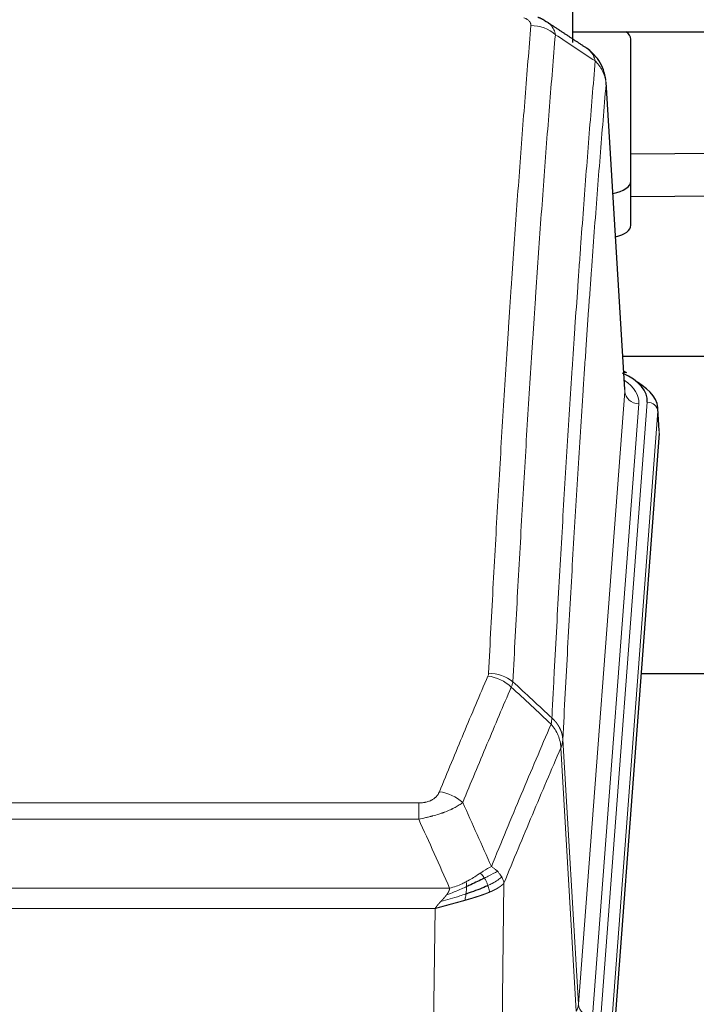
# Model space of a CAD drawing. Header units: inches. Extents: x 0 to 29700, y -16 to 21000.
# Tile 169 of 212: x 23154 to 23345, y 16786 to 17063. Entities that reach past the tile are written whole.
import ezdxf

# ---------------------------------------------------------------- set-up
doc = ezdxf.new("R2010")
doc.units = ezdxf.units.IN
doc.layers.add('254', color=7, linetype='Continuous', true_color=0xffffff)

msp = doc.modelspace()

# ---------------------------------------------------------------- linework, layer by layer
at = {"layer": '254', "color": 2, "linetype": 'Continuous', "lineweight": 25}
for p, q in [((23309.575, 17241.219), (23309.575, 17056.688)), ((23309.575, 17059.719), (23405.575, 17059.719)), ((23326.075, 17017.619), (23326.075, 17057.693)), ((23324.344, 16958.871), (23319.093, 17045.508)), ((23559.663, 17026.914), (23326.078, 17025.265)), ((23326.075, 17005.201), (23326.075, 17017.619)), ((23326.076, 17013.265), (23559.748, 17014.914)), ((23323.798, 16968.266), (23489.985, 16968.266)), ((23324.975, 16963.578), (23324.032, 16964.014)), ((23334.103, 16947.238), (23333.722, 16953.52)), ((23334.097, 16946.455), (23320.98, 16773.001)), ((23406.915, 16878.691), (23328.973, 16878.691))]:
    msp.add_line(p, q, dxfattribs=at)
at = {"layer": '254', "color": 110, "linetype": 'Continuous', "lineweight": 13}
for p, q in [((23324.339, 16958.296), (23319.091, 17044.885)), ((23311.273, 16785.523), (23324.339, 16958.296)), ((23328.331, 16954.869), (23315.265, 16782.096)), ((23317.612, 16781.944), (23330.723, 16955.304)), ((23333.717, 16952.734), (23320.606, 16779.374)), ((23334.097, 16946.455), (23333.717, 16952.734)), ((23306.896, 16860.199), (23311.273, 16785.523)), ((23310.692, 16783.613), (23306.34, 16857.866)), ((23060.904, 16842.318), (23266.247, 16842.318)), ((23266.247, 16837.755), (23266.247, 16842.318)), ((23266.247, 16837.755), (23060.904, 16837.755)), ((23290.297, 16819.721), (23289.34, 16744.07)), ((23052.173, 16818.275), (23274.978, 16818.275)), ((23270.865, 16812.531), (23056.285, 16812.531)), ((23269.897, 16736.035), (23270.865, 16812.531))]:
    msp.add_line(p, q, dxfattribs=at)
for centre, major_axis, ratio, start_param, end_param in [((23297.901, 17052.491), (-9.964, 0.842), 0.9013977, 4.0286278, 4.7884472), ((23304.312, 16955.243), (24.034, 0.016), 0.461198, 6.2480186, 6.8801307), ((23328.331, 16958.417), (3.989, -0.302), 0.8864705, 3.2608937, 4.7793301), ((23330.723, 16952.643), (2.991, -0.226), 0.8864705, 0.119301, 1.6377375), ((23285.755, 16869.778), (-9.188, 3.948), 0.8056434, 4.2999866, 5.045624), ((23285.942, 16870.57), (-9.987, 0.512), 0.8285973, 3.9974013, 4.7548106), ((23272.094, 16837.316), (9.245, -3.812), 0.7933159, 1.14397, 1.886928), ((23291.247, 16786.035), (-20.038, 0.241), 0.4621297, 2.903225, 3.1123764), ((23315.265, 16785.644), (3.989, -0.302), 0.8864705, 3.2608937, 4.7793301)]:
    msp.add_ellipse(centre, major_axis=major_axis, ratio=ratio, start_param=start_param, end_param=end_param, dxfattribs=at)
at = {"layer": '254', "color": 2, "linetype": 'Continuous', "lineweight": 25}
for centre, major_axis, ratio, start_param, end_param in [((23318.075, 17057.693), (-8, 0), 0.4617486, 3.1415927, 3.722063), ((23318.075, 17017.619), (-8, 0), 0.4617486, 1.9439586, 3.1415927), ((23318.075, 17005.201), (-8, 0), 0.4617486, 2.0459273, 3.1415927), ((23306.703, 16955.678), (24.034, 0.016), 0.461198, 6.2480186, 7.0671317), ((23323.718, 16960.855), (1.258, 2.724), 0.6272114, 6.2831797, 6.7581181), ((23306.703, 16953.017), (27.03, 0.194), 0.4633579, 6.2451225, 6.9481136)]:
    msp.add_ellipse(centre, major_axis=major_axis, ratio=ratio, start_param=start_param, end_param=end_param, dxfattribs=at)
at = {"layer": '254', "color": 110, "linetype": 'Continuous', "lineweight": 13}
for points, knots in [([(23295.929, 17063.713), (23296.095, 17063.64), (23296.253, 17063.565), (23296.439, 17063.466), (23296.476, 17063.446), (23296.548, 17063.406), (23296.584, 17063.385), (23296.688, 17063.323), (23296.755, 17063.282), (23296.947, 17063.155), (23297.182, 17062.981), (23297.372, 17062.797), (23297.498, 17062.656), (23297.538, 17062.608), (23297.592, 17062.535), (23297.61, 17062.511), (23297.643, 17062.462), (23297.659, 17062.437), (23297.735, 17062.315), (23297.783, 17062.216), (23297.855, 17062.016), (23297.88, 17061.916), (23297.907, 17061.715), (23297.909, 17061.613), (23297.901, 17061.511)], [0, 0, 0, 0, 0.125, 0.125, 0.15625, 0.15625, 0.1875, 0.1875, 0.25, 0.25, 0.375, 0.5, 0.5, 0.5625, 0.5625, 0.59375, 0.59375, 0.625, 0.625, 0.75, 0.75, 0.875, 0.875, 1, 1, 1, 1]), ([(23285.942, 16878.859), (23286.38, 16887.438), (23287.27, 16904.357), (23288.191, 16920.799), (23288.893, 16932.952), (23289.129, 16936.973), (23289.605, 16944.956), (23289.845, 16948.917), (23290.57, 16960.712), (23291.061, 16968.454), (23291.685, 16977.979), (23291.81, 16979.876), (23292.061, 16983.654), (23292.44, 16989.299), (23292.822, 16994.873), (23293.593, 17005.927), (23294.635, 17020.416), (23296.243, 17041.401), (23297.343, 17054.891), (23297.901, 17061.511)], [0, 0, 0, 0, 0.125, 0.25, 0.25, 0.3125, 0.3125, 0.375, 0.375, 0.5, 0.5, 0.53125, 0.53125, 0.5625, 0.625, 0.625, 0.75, 0.875, 1, 1, 1, 1]), ([(23302.298, 17062.578), (23302.308, 17062.571), (23302.318, 17062.565), (23302.56, 17062.406), (23302.995, 17062.082), (23303.368, 17061.723), (23303.623, 17061.441), (23303.705, 17061.344), (23303.821, 17061.197), (23303.858, 17061.147), (23303.932, 17061.046), (23303.967, 17060.995), (23304.14, 17060.739), (23304.26, 17060.528), (23304.468, 17060.091), (23304.641, 17059.642), (23304.748, 17059.166), (23304.784, 17058.922)], [0, 0, 0, 0, 0.0068075, 0.0068075, 0.1723396, 0.3378717, 0.3378717, 0.4206377, 0.4206377, 0.4620207, 0.4620207, 0.5034038, 0.5034038, 0.6689358, 0.6689358, 0.8344679, 1, 1, 1, 1]), ([(23304.784, 17058.922), (23304.226, 17052.309), (23303.124, 17038.835), (23301.514, 17017.874), (23300.47, 17003.402), (23299.699, 16992.36), (23299.316, 16986.793), (23298.937, 16981.155), (23298.685, 16977.381), (23298.56, 16975.486), (23297.935, 16965.972), (23297.444, 16958.24), (23296.717, 16946.458), (23296.477, 16942.501), (23296.001, 16934.528), (23295.765, 16930.512), (23295.062, 16918.373), (23294.14, 16901.95), (23293.248, 16885.052), (23292.81, 16876.483)], [0, 0, 0, 0, 0.125, 0.25, 0.375, 0.375, 0.4375, 0.46875, 0.46875, 0.5, 0.5, 0.625, 0.625, 0.6875, 0.6875, 0.75, 0.75, 0.875, 1, 1, 1, 1]), ([(23313.576, 17055.129), (23313.776, 17054.996), (23313.966, 17054.853), (23314.332, 17054.539), (23314.506, 17054.368), (23314.994, 17053.822), (23315.272, 17053.413), (23315.728, 17052.515), (23315.907, 17052.026), (23316.036, 17051.501)], [0, 0, 0, 0, 0.1617419, 0.1617419, 0.3293935, 0.3293935, 0.6646968, 0.6646968, 1, 1, 1, 1]), ([(23303.807, 16866.261), (23303.862, 16867.351), (23303.918, 16868.439), (23304.03, 16870.612), (23304.199, 16873.865), (23304.594, 16881.416), (23304.938, 16887.817), (23305.631, 16900.527), (23306.571, 16917.224), (23308.03, 16941.526), (23309.034, 16957.23), (23309.608, 16965.924), (23309.672, 16966.888), (23309.8, 16968.812), (23309.993, 16971.692), (23310.444, 16978.371), (23310.835, 16984.024), (23311.164, 16988.694), (23311.23, 16989.626), (23311.362, 16991.486), (23311.56, 16994.271), (23312.025, 17000.724), (23312.428, 17006.182), (23313.24, 17017.001), (23314.337, 17031.166), (23315.464, 17044.81), (23316.036, 17051.501)], [0, 0, 0, 0, 0.015625, 0.015625, 0.03125, 0.0625, 0.125, 0.125, 0.25, 0.375, 0.5, 0.5, 0.515625, 0.515625, 0.53125, 0.5625, 0.625, 0.625, 0.640625, 0.640625, 0.65625, 0.6875, 0.75, 0.75, 0.875, 1, 1, 1, 1]), ([(23316.036, 17051.501), (23316.262, 17051.278), (23316.478, 17051.045), (23316.889, 17050.564), (23317.083, 17050.314), (23317.447, 17049.8), (23317.617, 17049.536), (23317.931, 17048.995), (23318.075, 17048.718), (23318.337, 17048.154), (23318.454, 17047.867), (23318.66, 17047.285), (23318.749, 17046.99), (23318.972, 17046.097), (23319.062, 17045.491), (23319.091, 17044.885)], [0, 0, 0, 0, 0.125, 0.125, 0.25, 0.25, 0.375, 0.375, 0.5, 0.5, 0.625, 0.625, 0.75, 0.75, 1, 1, 1, 1]), ([(23319.091, 17044.885), (23318.521, 17038.212), (23317.397, 17024.607), (23316.303, 17010.482), (23315.493, 16999.694), (23315.092, 16994.251), (23314.628, 16987.816), (23314.43, 16985.04), (23314.299, 16983.186), (23314.233, 16982.256), (23313.905, 16977.599), (23313.515, 16971.963), (23313.065, 16965.305), (23312.873, 16962.433), (23312.745, 16960.515), (23312.681, 16959.553), (23312.109, 16950.886), (23311.108, 16935.229), (23309.653, 16911.002), (23308.247, 16886.034), (23307.341, 16868.893), (23306.896, 16860.199)], [0, 0, 0, 0, 0.125, 0.25, 0.25, 0.3125, 0.34375, 0.359375, 0.359375, 0.375, 0.375, 0.4375, 0.46875, 0.484375, 0.484375, 0.5, 0.5, 0.625, 0.75, 0.875, 1, 1, 1, 1]), ([(23272.094, 16845.472), (23273.228, 16848.234), (23274.363, 16850.984), (23276.635, 16856.461), (23277.773, 16859.189), (23281.188, 16867.337), (23283.469, 16872.724), (23285.755, 16878.065)], [0, 0, 0, 0, 0.25, 0.25, 0.5, 0.5, 1, 1, 1, 1]), ([(23285.942, 16878.859), (23285.935, 16878.725), (23285.917, 16878.592), (23285.854, 16878.327), (23285.811, 16878.195), (23285.755, 16878.065)], [0, 0, 0, 0, 0.5, 0.5, 1, 1, 1, 1]), ([(23292.351, 16874.978), (23290.063, 16869.641), (23287.779, 16864.26), (23284.36, 16856.119), (23283.221, 16853.394), (23280.946, 16847.921), (23279.809, 16845.174), (23278.674, 16842.415)], [0, 0, 0, 0, 0.5, 0.5, 0.75, 0.75, 1, 1, 1, 1]), ([(23303.807, 16866.261), (23303.786, 16865.997), (23303.77, 16865.71), (23303.712, 16865.12), (23303.67, 16864.818), (23303.595, 16864.524)], [0, 0, 0, 0, 0.5, 0.5, 1, 1, 1, 1]), ([(23303.807, 16866.261), (23303.819, 16866.25), (23303.845, 16866.227), (23303.883, 16866.192), (23303.921, 16866.157), (23303.959, 16866.122), (23303.997, 16866.086), (23304.036, 16866.05), (23304.074, 16866.013), (23304.113, 16865.976), (23304.152, 16865.938), (23304.19, 16865.9), (23304.229, 16865.861), (23304.268, 16865.822), (23304.307, 16865.782), (23304.346, 16865.742), (23304.385, 16865.702), (23304.425, 16865.661), (23304.464, 16865.619), (23304.503, 16865.577), (23304.542, 16865.534), (23304.581, 16865.491), (23304.621, 16865.448), (23304.66, 16865.404), (23304.699, 16865.359), (23304.738, 16865.314), (23304.777, 16865.268), (23304.816, 16865.222), (23304.855, 16865.176), (23304.895, 16865.128), (23304.933, 16865.081), (23304.972, 16865.033), (23305.011, 16864.984), (23305.05, 16864.935), (23305.088, 16864.885), (23305.127, 16864.834), (23305.165, 16864.784), (23305.204, 16864.732), (23305.242, 16864.68), (23305.28, 16864.628), (23305.317, 16864.575), (23305.355, 16864.521), (23305.393, 16864.467), (23305.43, 16864.412), (23305.467, 16864.357), (23305.504, 16864.301), (23305.541, 16864.245), (23305.577, 16864.188), (23305.613, 16864.13), (23305.649, 16864.072), (23305.685, 16864.014), (23305.72, 16863.955), (23305.756, 16863.895), (23305.79, 16863.835), (23305.825, 16863.774), (23305.859, 16863.712), (23305.893, 16863.65), (23305.927, 16863.588), (23305.96, 16863.525), (23305.995, 16863.457), (23306.032, 16863.384), (23306.071, 16863.306), (23306.108, 16863.228), (23306.145, 16863.15), (23306.181, 16863.071), (23306.216, 16862.992), (23306.25, 16862.913), (23306.283, 16862.834), (23306.316, 16862.754), (23306.348, 16862.674), (23306.379, 16862.594), (23306.409, 16862.513), (23306.438, 16862.433), (23306.466, 16862.352), (23306.494, 16862.271), (23306.52, 16862.19), (23306.546, 16862.109), (23306.571, 16862.027), (23306.595, 16861.945), (23306.618, 16861.863), (23306.64, 16861.781), (23306.662, 16861.699), (23306.682, 16861.617), (23306.702, 16861.534), (23306.721, 16861.451), (23306.739, 16861.369), (23306.756, 16861.286), (23306.772, 16861.203), (23306.787, 16861.119), (23306.801, 16861.036), (23306.815, 16860.953), (23306.828, 16860.869), (23306.839, 16860.786), (23306.85, 16860.702), (23306.86, 16860.618), (23306.869, 16860.535), (23306.877, 16860.451), (23306.884, 16860.367), (23306.891, 16860.283), (23306.894, 16860.227), (23306.896, 16860.199)], [0, 0, 0, 0, 0.0069372, 0.0139334, 0.0209887, 0.028103, 0.0352764, 0.0425088, 0.0498003, 0.0571509, 0.0645605, 0.0720292, 0.0795569, 0.0871437, 0.0947896, 0.1024945, 0.1102584, 0.1180815, 0.1259636, 0.1339048, 0.141905, 0.1499643, 0.1580827, 0.1662601, 0.1744966, 0.1827922, 0.1911468, 0.1995605, 0.2080333, 0.2165651, 0.225156, 0.233806, 0.2425151, 0.2512832, 0.2601104, 0.2689967, 0.277942, 0.2869465, 0.29601, 0.3051325, 0.3143142, 0.3235549, 0.3328547, 0.3422136, 0.3516315, 0.3611085, 0.3706446, 0.3802398, 0.3898941, 0.3996074, 0.4093798, 0.4192113, 0.4291019, 0.4390515, 0.4490602, 0.459128, 0.4692549, 0.4794409, 0.4896859, 0.4999901, 0.5124905, 0.524991, 0.5374914, 0.5499918, 0.5624922, 0.5749926, 0.587493, 0.5999934, 0.6124937, 0.6249941, 0.6374944, 0.6499948, 0.6624951, 0.6749954, 0.6874957, 0.699996, 0.7124963, 0.7249966, 0.7374968, 0.7499971, 0.7624973, 0.7749976, 0.7874978, 0.799998, 0.8124982, 0.8249984, 0.8374986, 0.8499988, 0.8624989, 0.8749991, 0.8874992, 0.8999993, 0.9124995, 0.9249996, 0.9374997, 0.9499998, 0.9624998, 0.9749999, 0.9875, 1, 1, 1, 1]), ([(23286.741, 16824.367), (23288.139, 16827.782), (23289.538, 16831.18), (23292.34, 16837.941), (23293.743, 16841.305), (23297.957, 16851.344), (23300.772, 16857.969), (23303.595, 16864.524)], [0, 0, 0, 0, 0.25, 0.25, 0.5, 0.5, 1, 1, 1, 1]), ([(23303.595, 16864.524), (23304.003, 16864.041), (23304.376, 16863.53), (23305.035, 16862.466), (23305.32, 16861.914), (23305.791, 16860.782), (23305.977, 16860.203), (23306.241, 16859.037), (23306.318, 16858.449), (23306.34, 16857.866)], [0, 0, 0, 0, 0.25, 0.25, 0.5, 0.5, 0.75, 0.75, 1, 1, 1, 1]), ([(23306.896, 16860.199), (23306.896, 16860.192), (23306.894, 16860.166), (23306.891, 16860.11), (23306.884, 16860.018), (23306.872, 16859.891), (23306.854, 16859.729), (23306.825, 16859.532), (23306.783, 16859.299), (23306.739, 16859.1), (23306.701, 16858.946), (23306.675, 16858.85), (23306.649, 16858.757), (23306.622, 16858.665), (23306.595, 16858.575), (23306.567, 16858.488), (23306.539, 16858.403), (23306.511, 16858.32), (23306.482, 16858.239), (23306.454, 16858.16), (23306.425, 16858.084), (23306.397, 16858.009), (23306.368, 16857.937), (23306.349, 16857.889), (23306.34, 16857.866)], [0, 0, 0, 0, 0.0092499, 0.0337179, 0.073404, 0.128308, 0.1984299, 0.2837694, 0.3843264, 0.5001005, 0.5424888, 0.5838484, 0.6241794, 0.6634821, 0.7017567, 0.7390032, 0.7752221, 0.8104134, 0.8445775, 0.8777146, 0.909825, 0.9409091, 0.9709673, 1, 1, 1, 1]), ([(23306.34, 16857.866), (23303.654, 16851.633), (23300.974, 16845.338), (23296.964, 16835.801), (23295.628, 16832.607), (23292.96, 16826.187), (23291.628, 16822.962), (23290.297, 16819.721)], [0, 0, 0, 0, 0.5, 0.5, 0.75, 0.75, 1, 1, 1, 1]), ([(23272.094, 16845.472), (23272.073, 16845.421), (23272.051, 16845.37), (23272.004, 16845.268), (23271.98, 16845.217), (23271.905, 16845.066), (23271.85, 16844.966), (23271.733, 16844.769), (23271.669, 16844.671), (23271.532, 16844.478), (23271.459, 16844.383), (23271.302, 16844.195), (23271.218, 16844.103), (23271.083, 16843.966), (23271.036, 16843.921), (23270.94, 16843.831), (23270.89, 16843.787), (23270.736, 16843.656), (23270.628, 16843.571), (23270.4, 16843.408), (23270.28, 16843.33), (23270.091, 16843.217), (23269.994, 16843.161), (23269.893, 16843.108), (23269.824, 16843.073), (23269.79, 16843.055), (23269.615, 16842.97), (23269.471, 16842.906), (23269.024, 16842.729), (23268.707, 16842.63), (23268.287, 16842.53), (23268.202, 16842.512), (23268.029, 16842.477), (23267.942, 16842.461), (23267.68, 16842.417), (23267.504, 16842.393), (23267.15, 16842.355), (23266.971, 16842.341), (23266.611, 16842.323), (23266.429, 16842.318), (23266.247, 16842.318)], [0, 0, 0, 0, 0.03125, 0.03125, 0.0625, 0.0625, 0.125, 0.125, 0.1875, 0.1875, 0.25, 0.25, 0.3125, 0.3125, 0.34375, 0.34375, 0.375, 0.375, 0.4375, 0.4375, 0.5, 0.5, 0.53125, 0.546875, 0.546875, 0.5625, 0.5625, 0.625, 0.625, 0.75, 0.75, 0.78125, 0.78125, 0.8125, 0.8125, 0.875, 0.875, 0.9375, 0.9375, 1, 1, 1, 1]), ([(23278.674, 16842.415), (23278.376, 16842.182), (23278.05, 16841.951), (23277.337, 16841.493), (23276.95, 16841.267), (23276.322, 16840.93), (23276.05, 16840.791), (23275.765, 16840.652), (23275.65, 16840.597), (23275.592, 16840.57), (23275.416, 16840.487), (23275.297, 16840.432), (23274.695, 16840.161), (23274.186, 16839.95), (23273.514, 16839.695), (23273.377, 16839.644), (23273.17, 16839.569), (23273.101, 16839.544), (23272.961, 16839.494), (23272.891, 16839.469), (23272.539, 16839.346), (23272.252, 16839.25), (23271.376, 16838.969), (23270.771, 16838.791), (23270.067, 16838.602), (23269.989, 16838.582), (23269.831, 16838.54), (23269.752, 16838.52), (23269.514, 16838.458), (23269.355, 16838.419), (23268.875, 16838.301), (23268.552, 16838.226), (23267.577, 16838.009), (23266.917, 16837.876), (23266.247, 16837.755)], [0, 0, 0, 0, 0.125, 0.125, 0.25, 0.25, 0.3125, 0.328125, 0.328125, 0.34375, 0.34375, 0.375, 0.375, 0.5, 0.5, 0.53125, 0.53125, 0.546875, 0.546875, 0.5625, 0.5625, 0.625, 0.625, 0.75, 0.75, 0.765625, 0.765625, 0.78125, 0.78125, 0.8125, 0.8125, 0.875, 0.875, 1, 1, 1, 1]), ([(23286.741, 16824.367), (23286.048, 16824.039), (23285.281, 16823.574), (23284.155, 16822.854), (23283.864, 16822.665), (23283.565, 16822.471)], [0, 0, 0, 0, 0.75, 0.75, 1, 1, 1, 1]), ([(23288.448, 16823.022), (23288.325, 16823.146), (23288.197, 16823.267), (23287.865, 16823.563), (23287.654, 16823.734), (23287.212, 16824.062), (23286.981, 16824.218), (23286.741, 16824.367)], [0, 0, 0, 0, 0.25, 0.25, 0.625, 0.625, 1, 1, 1, 1]), ([(23283.565, 16822.471), (23283.416, 16822.375), (23283.264, 16822.276), (23282.65, 16821.879), (23282.171, 16821.572), (23281.177, 16820.958), (23280.662, 16820.651), (23279.955, 16820.257), (23279.776, 16820.159), (23279.596, 16820.064)], [0, 0, 0, 0, 0.125, 0.125, 0.5, 0.5, 0.875, 0.875, 1, 1, 1, 1]), ([(23284.79, 16821.091), (23284.691, 16821.246), (23284.59, 16821.394), (23284.333, 16821.738), (23284.175, 16821.922), (23283.865, 16822.238), (23283.711, 16822.369), (23283.565, 16822.471)], [0, 0, 0, 0, 0.25, 0.25, 0.625, 0.625, 1, 1, 1, 1]), ([(23288.448, 16823.022), (23287.749, 16822.639), (23286.878, 16822.167), (23285.518, 16821.462), (23285.161, 16821.279), (23284.79, 16821.091)], [0, 0, 0, 0, 0.75, 0.75, 1, 1, 1, 1]), ([(23289.658, 16821.434), (23289.046, 16820.85), (23288.15, 16820.242), (23286.62, 16819.426), (23286.21, 16819.222), (23285.775, 16819.018)], [0, 0, 0, 0, 0.75, 0.75, 1, 1, 1, 1]), ([(23289.658, 16821.434), (23289.619, 16821.504), (23289.579, 16821.573), (23289.411, 16821.849), (23289.272, 16822.052), (23288.969, 16822.45), (23288.804, 16822.645), (23288.569, 16822.898), (23288.509, 16822.96), (23288.448, 16823.022)], [0, 0, 0, 0, 0.125, 0.125, 0.5, 0.5, 0.875, 0.875, 1, 1, 1, 1]), ([(23290.297, 16819.721), (23290.213, 16820.154), (23290.071, 16820.588), (23289.808, 16821.154), (23289.736, 16821.295), (23289.658, 16821.434)], [0, 0, 0, 0, 0.75, 0.75, 1, 1, 1, 1]), ([(23279.746, 16818.694), (23279.289, 16818.49), (23278.825, 16818.287), (23276.954, 16817.482), (23275.518, 16816.899), (23274.107, 16816.376)], [0, 0, 0, 0, 0.25, 0.25, 1, 1, 1, 1]), ([(23279.596, 16820.064), (23279.236, 16819.872), (23278.868, 16819.686), (23277.375, 16818.983), (23276.198, 16818.541), (23274.978, 16818.275)], [0, 0, 0, 0, 0.25, 0.25, 1, 1, 1, 1]), ([(23279.578, 16816.634), (23279.59, 16816.721), (23279.601, 16816.809), (23279.646, 16817.162), (23279.675, 16817.43), (23279.719, 16817.956), (23279.734, 16818.213), (23279.744, 16818.537), (23279.745, 16818.617), (23279.746, 16818.694)], [0, 0, 0, 0, 0.125, 0.125, 0.5, 0.5, 0.875, 0.875, 1, 1, 1, 1]), ([(23279.746, 16818.694), (23279.748, 16818.849), (23279.746, 16818.997), (23279.733, 16819.341), (23279.717, 16819.524), (23279.669, 16819.837), (23279.636, 16819.966), (23279.596, 16820.064)], [0, 0, 0, 0, 0.25, 0.25, 0.625, 0.625, 1, 1, 1, 1]), ([(23285.775, 16819.018), (23285.745, 16819.107), (23285.712, 16819.196), (23285.578, 16819.553), (23285.465, 16819.823), (23285.215, 16820.352), (23285.079, 16820.61), (23284.888, 16820.934), (23284.839, 16821.014), (23284.79, 16821.091)], [0, 0, 0, 0, 0.125, 0.125, 0.5, 0.5, 0.875, 0.875, 1, 1, 1, 1]), ([(23286.266, 16817.173), (23286.194, 16817.533), (23286.095, 16817.992), (23285.893, 16818.667), (23285.837, 16818.842), (23285.775, 16819.018)], [0, 0, 0, 0, 0.75, 0.75, 1, 1, 1, 1]), ([(23290.297, 16819.721), (23290.291, 16819.714), (23290.28, 16819.699), (23290.261, 16819.678), (23290.243, 16819.656), (23290.225, 16819.635), (23290.206, 16819.614), (23290.187, 16819.593), (23290.168, 16819.572), (23290.149, 16819.551), (23290.13, 16819.53), (23290.111, 16819.509), (23290.091, 16819.488), (23290.071, 16819.468), (23290.051, 16819.447), (23290.031, 16819.427), (23290.011, 16819.406), (23289.991, 16819.386), (23289.97, 16819.366), (23289.949, 16819.346), (23289.929, 16819.326), (23289.908, 16819.306), (23289.887, 16819.286), (23289.865, 16819.266), (23289.844, 16819.246), (23289.823, 16819.227), (23289.801, 16819.207), (23289.779, 16819.188), (23289.757, 16819.169), (23289.735, 16819.149), (23289.713, 16819.13), (23289.691, 16819.111), (23289.669, 16819.092), (23289.646, 16819.073), (23289.624, 16819.054), (23289.601, 16819.036), (23289.578, 16819.017), (23289.556, 16818.998), (23289.533, 16818.98), (23289.51, 16818.962), (23289.486, 16818.943), (23289.463, 16818.925), (23289.44, 16818.907), (23289.417, 16818.889), (23289.393, 16818.871), (23289.37, 16818.853), (23289.346, 16818.835), (23289.322, 16818.817), (23289.298, 16818.8), (23289.275, 16818.782), (23289.251, 16818.765), (23289.227, 16818.747), (23289.203, 16818.73), (23289.178, 16818.713), (23289.154, 16818.696), (23289.13, 16818.679), (23289.106, 16818.662), (23289.081, 16818.645), (23289.057, 16818.628), (23289.032, 16818.611), (23289.008, 16818.595), (23288.983, 16818.578), (23288.959, 16818.562), (23288.934, 16818.545), (23288.909, 16818.529), (23288.885, 16818.513), (23288.86, 16818.497), (23288.835, 16818.481), (23288.81, 16818.465), (23288.786, 16818.449), (23288.761, 16818.433), (23288.736, 16818.417), (23288.711, 16818.402), (23288.686, 16818.386), (23288.661, 16818.371), (23288.636, 16818.355), (23288.611, 16818.34), (23288.586, 16818.325), (23288.561, 16818.309), (23288.536, 16818.294), (23288.511, 16818.279), (23288.486, 16818.264), (23288.461, 16818.25), (23288.435, 16818.235), (23288.41, 16818.22), (23288.385, 16818.206), (23288.36, 16818.191), (23288.335, 16818.177), (23288.31, 16818.162), (23288.285, 16818.148), (23288.26, 16818.134), (23288.235, 16818.12), (23288.21, 16818.106), (23288.185, 16818.092), (23288.16, 16818.078), (23288.135, 16818.064), (23288.11, 16818.05), (23288.085, 16818.037), (23288.06, 16818.023), (23288.035, 16818.009), (23288.01, 16817.996), (23287.985, 16817.983), (23287.961, 16817.969), (23287.936, 16817.956), (23287.911, 16817.943), (23287.886, 16817.93), (23287.862, 16817.917), (23287.837, 16817.904), (23287.812, 16817.891), (23287.788, 16817.879), (23287.763, 16817.866), (23287.739, 16817.853), (23287.714, 16817.841), (23287.69, 16817.828), (23287.666, 16817.816), (23287.641, 16817.804), (23287.617, 16817.792), (23287.593, 16817.779), (23287.569, 16817.767), (23287.545, 16817.755), (23287.521, 16817.743), (23287.497, 16817.732), (23287.473, 16817.72), (23287.449, 16817.708), (23287.425, 16817.696), (23287.401, 16817.685), (23287.378, 16817.673), (23287.354, 16817.662), (23287.331, 16817.651), (23287.307, 16817.639), (23287.284, 16817.628), (23287.26, 16817.617), (23287.237, 16817.606), (23287.214, 16817.595), (23287.191, 16817.584), (23287.168, 16817.573), (23287.145, 16817.563), (23287.122, 16817.552), (23287.099, 16817.541), (23287.076, 16817.531), (23287.054, 16817.52), (23287.031, 16817.51), (23287.009, 16817.499), (23286.986, 16817.489), (23286.964, 16817.479), (23286.942, 16817.469), (23286.92, 16817.459), (23286.898, 16817.449), (23286.876, 16817.439), (23286.854, 16817.429), (23286.832, 16817.419), (23286.811, 16817.41), (23286.789, 16817.4), (23286.768, 16817.39), (23286.746, 16817.381), (23286.725, 16817.371), (23286.704, 16817.362), (23286.683, 16817.353), (23286.662, 16817.343), (23286.641, 16817.334), (23286.62, 16817.325), (23286.6, 16817.316), (23286.579, 16817.307), (23286.559, 16817.298), (23286.538, 16817.289), (23286.518, 16817.281), (23286.498, 16817.272), (23286.478, 16817.263), (23286.458, 16817.255), (23286.438, 16817.246), (23286.419, 16817.238), (23286.399, 16817.229), (23286.38, 16817.221), (23286.36, 16817.213), (23286.341, 16817.205), (23286.322, 16817.197), (23286.303, 16817.188), (23286.284, 16817.18), (23286.272, 16817.175), (23286.266, 16817.173)], [0, 0, 0, 0, 0.0080212, 0.0160154, 0.0239827, 0.0319231, 0.0398365, 0.0477229, 0.0555824, 0.0634149, 0.0712205, 0.0789992, 0.0867509, 0.0944756, 0.1021734, 0.1098443, 0.1174881, 0.1251051, 0.1326951, 0.1402581, 0.1477942, 0.1553034, 0.1627856, 0.1702408, 0.1776691, 0.1850704, 0.1924448, 0.1997923, 0.2071128, 0.2144063, 0.2216729, 0.2289126, 0.2361253, 0.243311, 0.2504698, 0.2576016, 0.2647065, 0.2717845, 0.2788355, 0.2858595, 0.2928566, 0.2998268, 0.30677, 0.3136862, 0.3205755, 0.3274379, 0.3342733, 0.3410817, 0.3478632, 0.3546178, 0.3613454, 0.3680461, 0.3747198, 0.3813665, 0.3879863, 0.3945792, 0.4011451, 0.4076841, 0.4141961, 0.4206811, 0.4271393, 0.4335704, 0.4399746, 0.4463519, 0.4527022, 0.4590256, 0.465322, 0.4715915, 0.477834, 0.4840496, 0.4902382, 0.4963999, 0.5025346, 0.5086424, 0.5147232, 0.5207771, 0.526804, 0.532804, 0.5387771, 0.5447232, 0.5506423, 0.5565345, 0.5623997, 0.568238, 0.5740494, 0.5798338, 0.5855912, 0.5913217, 0.5970253, 0.6027019, 0.6083515, 0.6139742, 0.61957, 0.6251388, 0.6306807, 0.6361956, 0.6416836, 0.6471446, 0.6525787, 0.6579858, 0.663366, 0.6687192, 0.6740455, 0.6793448, 0.6846172, 0.6898627, 0.6950812, 0.7002727, 0.7054373, 0.710575, 0.7156857, 0.7207694, 0.7258262, 0.7308561, 0.735859, 0.740835, 0.745784, 0.7507061, 0.7556012, 0.7604694, 0.7653107, 0.7701249, 0.7749123, 0.7796727, 0.7844061, 0.7891127, 0.7937922, 0.7984448, 0.8030705, 0.8076692, 0.812241, 0.8167858, 0.8213037, 0.8257947, 0.8302587, 0.8346957, 0.8391058, 0.843489, 0.8478452, 0.8521745, 0.8564768, 0.8607522, 0.8650006, 0.8692221, 0.8734166, 0.8775842, 0.8817249, 0.8858386, 0.8899254, 0.8939852, 0.8980181, 0.902024, 0.906003, 0.909955, 0.9138802, 0.9177783, 0.9216495, 0.9254938, 0.9293111, 0.9331015, 0.936865, 0.9406015, 0.944311, 0.9479937, 0.9516493, 0.9552781, 0.9588799, 0.9624547, 0.9660026, 0.9695236, 0.9730176, 0.9764847, 0.9799249, 0.9833381, 0.9867243, 0.9900837, 0.993416, 0.9967215, 1, 1, 1, 1]), ([(23279.578, 16816.634), (23279, 16816.443), (23278.412, 16816.255), (23276.038, 16815.513), (23274.209, 16814.983), (23272.436, 16814.479)], [0, 0, 0, 0, 0.25, 0.25, 1, 1, 1, 1]), ([(23272.436, 16814.479), (23272.45, 16814.495), (23272.478, 16814.525), (23272.52, 16814.57), (23272.561, 16814.614), (23272.6, 16814.656), (23272.638, 16814.698), (23272.676, 16814.738), (23272.712, 16814.778), (23272.747, 16814.816), (23272.782, 16814.853), (23272.815, 16814.889), (23272.847, 16814.923), (23272.878, 16814.957), (23272.908, 16814.989), (23272.937, 16815.021), (23272.965, 16815.051), (23272.992, 16815.08), (23273.017, 16815.108), (23273.042, 16815.134), (23273.066, 16815.16), (23273.088, 16815.184), (23273.11, 16815.208), (23273.13, 16815.23), (23273.15, 16815.251), (23273.168, 16815.271), (23273.186, 16815.29), (23273.202, 16815.307), (23273.217, 16815.324), (23273.231, 16815.339), (23273.244, 16815.353), (23273.257, 16815.367), (23273.268, 16815.378), (23273.278, 16815.389), (23273.286, 16815.399), (23273.294, 16815.408), (23273.301, 16815.415), (23273.307, 16815.421), (23273.312, 16815.426), (23273.324, 16815.44), (23273.345, 16815.463), (23273.374, 16815.496), (23273.402, 16815.528), (23273.431, 16815.559), (23273.459, 16815.591), (23273.486, 16815.622), (23273.514, 16815.653), (23273.541, 16815.684), (23273.567, 16815.715), (23273.593, 16815.745), (23273.619, 16815.775), (23273.645, 16815.805), (23273.67, 16815.835), (23273.695, 16815.864), (23273.72, 16815.893), (23273.744, 16815.922), (23273.768, 16815.951), (23273.792, 16815.979), (23273.815, 16816.007), (23273.838, 16816.035), (23273.861, 16816.063), (23273.883, 16816.091), (23273.905, 16816.118), (23273.927, 16816.145), (23273.948, 16816.171), (23273.969, 16816.198), (23273.99, 16816.224), (23274.011, 16816.25), (23274.031, 16816.276), (23274.05, 16816.301), (23274.07, 16816.327), (23274.089, 16816.352), (23274.101, 16816.368), (23274.107, 16816.376)], [0, 0, 0, 0, 0.0247661, 0.0489206, 0.0724636, 0.0953949, 0.1177147, 0.1394229, 0.1605195, 0.1810045, 0.2008779, 0.2201398, 0.23879, 0.2568287, 0.2742558, 0.2910713, 0.3072753, 0.3228676, 0.3378484, 0.3522176, 0.3659752, 0.3791212, 0.3916556, 0.4035785, 0.4148897, 0.4255894, 0.4356775, 0.445154, 0.454019, 0.4622723, 0.4699141, 0.4769443, 0.4833629, 0.48917, 0.4943654, 0.4989493, 0.5029216, 0.5062824, 0.5090316, 0.5111692, 0.5284651, 0.5456049, 0.5625886, 0.5794163, 0.5960881, 0.612604, 0.6289642, 0.6451687, 0.6612176, 0.6771111, 0.6928491, 0.7084319, 0.7238594, 0.7391318, 0.7542492, 0.7692118, 0.7840195, 0.7986726, 0.8131712, 0.8275153, 0.8417051, 0.8557408, 0.8696224, 0.8833501, 0.8969241, 0.9103445, 0.9236114, 0.936725, 0.9496856, 0.9624932, 0.975148, 0.9876502, 1, 1, 1, 1]), ([(23274.107, 16816.376), (23274.115, 16816.387), (23274.131, 16816.408), (23274.155, 16816.44), (23274.178, 16816.472), (23274.201, 16816.504), (23274.224, 16816.536), (23274.246, 16816.567), (23274.268, 16816.599), (23274.29, 16816.63), (23274.311, 16816.661), (23274.332, 16816.692), (23274.353, 16816.723), (23274.373, 16816.754), (23274.393, 16816.785), (23274.413, 16816.816), (23274.432, 16816.847), (23274.451, 16816.877), (23274.47, 16816.908), (23274.488, 16816.938), (23274.506, 16816.968), (23274.524, 16816.998), (23274.541, 16817.028), (23274.558, 16817.058), (23274.575, 16817.088), (23274.591, 16817.118), (23274.607, 16817.148), (23274.623, 16817.177), (23274.638, 16817.207), (23274.653, 16817.236), (23274.668, 16817.265), (23274.682, 16817.294), (23274.696, 16817.323), (23274.71, 16817.352), (23274.723, 16817.381), (23274.736, 16817.41), (23274.749, 16817.438), (23274.761, 16817.467), (23274.773, 16817.495), (23274.785, 16817.524), (23274.796, 16817.552), (23274.807, 16817.58), (23274.818, 16817.608), (23274.828, 16817.636), (23274.839, 16817.664), (23274.848, 16817.691), (23274.858, 16817.719), (23274.867, 16817.747), (23274.875, 16817.774), (23274.884, 16817.801), (23274.892, 16817.828), (23274.9, 16817.856), (23274.907, 16817.883), (23274.914, 16817.909), (23274.921, 16817.936), (23274.927, 16817.963), (23274.933, 16817.989), (23274.939, 16818.016), (23274.944, 16818.042), (23274.949, 16818.069), (23274.954, 16818.095), (23274.959, 16818.121), (23274.963, 16818.147), (23274.966, 16818.173), (23274.97, 16818.198), (23274.973, 16818.224), (23274.976, 16818.25), (23274.977, 16818.267), (23274.978, 16818.275)], [0, 0, 0, 0, 0.0185022, 0.0368847, 0.0551481, 0.073293, 0.0913199, 0.1092294, 0.1270222, 0.1446988, 0.1622598, 0.1797059, 0.1970378, 0.2142561, 0.2313614, 0.2483544, 0.265236, 0.2820066, 0.2986672, 0.3152184, 0.331661, 0.3479958, 0.3642235, 0.380345, 0.3963611, 0.4122725, 0.4280803, 0.4437851, 0.459388, 0.4748898, 0.4902915, 0.5055939, 0.5207981, 0.535905, 0.5509156, 0.565831, 0.5806521, 0.5953801, 0.6100159, 0.6245607, 0.6390157, 0.6533819, 0.6676604, 0.6818526, 0.6959596, 0.7099825, 0.7239227, 0.7377815, 0.75156, 0.7652597, 0.7788818, 0.7924277, 0.8058989, 0.8192966, 0.8326224, 0.8458776, 0.8590638, 0.8721825, 0.8852351, 0.8982233, 0.9111485, 0.9240124, 0.9368166, 0.9495628, 0.9622525, 0.9748874, 0.9874694, 1, 1, 1, 1]), ([(23286.266, 16817.173), (23286.251, 16817.166), (23286.222, 16817.154), (23286.177, 16817.135), (23286.133, 16817.117), (23286.089, 16817.098), (23286.044, 16817.08), (23285.999, 16817.061), (23285.955, 16817.043), (23285.91, 16817.025), (23285.865, 16817.006), (23285.82, 16816.988), (23285.775, 16816.97), (23285.73, 16816.952), (23285.684, 16816.934), (23285.639, 16816.916), (23285.593, 16816.897), (23285.548, 16816.879), (23285.502, 16816.861), (23285.456, 16816.844), (23285.41, 16816.826), (23285.364, 16816.808), (23285.318, 16816.79), (23285.272, 16816.772), (23285.226, 16816.754), (23285.18, 16816.737), (23285.133, 16816.719), (23285.087, 16816.701), (23285.04, 16816.684), (23284.994, 16816.666), (23284.947, 16816.649), (23284.9, 16816.631), (23284.853, 16816.614), (23284.806, 16816.596), (23284.759, 16816.579), (23284.712, 16816.562), (23284.665, 16816.545), (23284.618, 16816.527), (23284.571, 16816.51), (23284.523, 16816.493), (23284.476, 16816.476), (23284.428, 16816.459), (23284.381, 16816.442), (23284.333, 16816.425), (23284.286, 16816.408), (23284.238, 16816.391), (23284.19, 16816.374), (23284.143, 16816.357), (23284.095, 16816.34), (23284.047, 16816.323), (23283.999, 16816.307), (23283.951, 16816.29), (23283.903, 16816.273), (23283.855, 16816.257), (23283.806, 16816.24), (23283.758, 16816.223), (23283.71, 16816.207), (23283.662, 16816.19), (23283.613, 16816.174), (23283.565, 16816.157), (23283.517, 16816.141), (23283.468, 16816.125), (23283.42, 16816.108), (23283.371, 16816.092), (23283.323, 16816.076), (23283.274, 16816.06), (23283.225, 16816.043), (23283.177, 16816.027), (23283.128, 16816.011), (23283.079, 16815.995), (23283.03, 16815.979), (23282.982, 16815.963), (23282.933, 16815.947), (23282.884, 16815.931), (23282.835, 16815.915), (23282.786, 16815.9), (23282.737, 16815.884), (23282.688, 16815.868), (23282.639, 16815.852), (23282.59, 16815.836), (23282.541, 16815.821), (23282.492, 16815.805), (23282.443, 16815.789), (23282.394, 16815.774), (23282.345, 16815.758), (23282.296, 16815.743), (23282.247, 16815.727), (23282.198, 16815.712), (23282.149, 16815.696), (23282.1, 16815.681), (23282.051, 16815.666), (23282.001, 16815.65), (23281.952, 16815.635), (23281.903, 16815.62), (23281.854, 16815.605), (23281.805, 16815.589), (23281.756, 16815.574), (23281.706, 16815.559), (23281.657, 16815.544), (23281.608, 16815.529), (23281.559, 16815.514), (23281.51, 16815.499), (23281.461, 16815.484), (23281.411, 16815.469), (23281.362, 16815.454), (23281.313, 16815.439), (23281.264, 16815.424), (23281.215, 16815.41), (23281.166, 16815.395), (23281.116, 16815.38), (23281.067, 16815.365), (23281.018, 16815.351), (23280.969, 16815.336), (23280.92, 16815.321), (23280.871, 16815.307), (23280.822, 16815.292), (23280.773, 16815.278), (23280.724, 16815.263), (23280.675, 16815.249), (23280.626, 16815.234), (23280.577, 16815.22), (23280.528, 16815.205), (23280.479, 16815.191), (23280.43, 16815.177), (23280.381, 16815.162), (23280.332, 16815.148), (23280.283, 16815.134), (23280.234, 16815.12), (23280.185, 16815.105), (23280.136, 16815.091), (23280.088, 16815.077), (23280.039, 16815.063), (23279.99, 16815.049), (23279.941, 16815.035), (23279.893, 16815.021), (23279.844, 16815.007), (23279.796, 16814.993), (23279.747, 16814.979), (23279.698, 16814.965), (23279.65, 16814.951), (23279.601, 16814.937), (23279.553, 16814.923), (23279.504, 16814.91), (23279.456, 16814.896), (23279.408, 16814.882), (23279.359, 16814.868), (23279.311, 16814.855), (23279.279, 16814.845), (23279.263, 16814.841)], [0, 0, 0, 0, 0.0076941, 0.0153765, 0.0230472, 0.0307061, 0.0383534, 0.045989, 0.0536129, 0.061225, 0.0688255, 0.0764143, 0.0839914, 0.0915567, 0.0991104, 0.1066524, 0.1141827, 0.1217013, 0.1292082, 0.1367034, 0.1441869, 0.1516588, 0.1591189, 0.1665674, 0.1740041, 0.1814292, 0.1888426, 0.1962444, 0.2036344, 0.2110128, 0.2183794, 0.2257344, 0.2330778, 0.2404094, 0.2477294, 0.2550377, 0.2623343, 0.2696193, 0.2768926, 0.2841542, 0.2914041, 0.2986424, 0.305869, 0.313084, 0.3202872, 0.3274789, 0.3346588, 0.3418271, 0.3489838, 0.3561287, 0.3632621, 0.3703837, 0.3774937, 0.3845921, 0.3916788, 0.3987539, 0.4058173, 0.412869, 0.4199092, 0.4269376, 0.4339544, 0.4409596, 0.4479532, 0.454935, 0.4619053, 0.4688639, 0.4758109, 0.4827462, 0.4896699, 0.496582, 0.5034825, 0.5103713, 0.5172485, 0.524114, 0.5309679, 0.5378102, 0.5446409, 0.55146, 0.5582674, 0.5650632, 0.5718474, 0.57862, 0.5853809, 0.5921303, 0.598868, 0.6055941, 0.6123087, 0.6190116, 0.6257029, 0.6323825, 0.6390506, 0.6457071, 0.652352, 0.6589853, 0.665607, 0.672217, 0.6788155, 0.6854024, 0.6919777, 0.6985414, 0.7050935, 0.7116341, 0.718163, 0.7246804, 0.7311862, 0.7376804, 0.744163, 0.750634, 0.7570935, 0.7635413, 0.7699776, 0.7764024, 0.7828155, 0.7892171, 0.7956072, 0.8019856, 0.8083525, 0.8147079, 0.8210516, 0.8273839, 0.8337045, 0.8400136, 0.8463112, 0.8525972, 0.8588716, 0.8651345, 0.8713859, 0.8776257, 0.8838539, 0.8900706, 0.8962758, 0.9024695, 0.9086516, 0.9148221, 0.9209812, 0.9271287, 0.9332646, 0.9393891, 0.945502, 0.9516034, 0.9576933, 0.9637717, 0.9698385, 0.9758938, 0.9819376, 0.9879699, 0.9939907, 1, 1, 1, 1]), ([(23279.263, 16814.841), (23279.296, 16815.012), (23279.335, 16815.209), (23279.417, 16815.64), (23279.46, 16815.875), (23279.527, 16816.289), (23279.553, 16816.46), (23279.578, 16816.634)], [0, 0, 0, 0, 0.375, 0.375, 0.75, 0.75, 1, 1, 1, 1]), ([(23279.263, 16814.841), (23279.241, 16814.835), (23279.198, 16814.822), (23279.133, 16814.804), (23279.068, 16814.786), (23279.003, 16814.767), (23278.938, 16814.749), (23278.873, 16814.731), (23278.808, 16814.712), (23278.742, 16814.694), (23278.677, 16814.676), (23278.612, 16814.658), (23278.547, 16814.639), (23278.482, 16814.621), (23278.417, 16814.603), (23278.351, 16814.585), (23278.286, 16814.567), (23278.221, 16814.549), (23278.156, 16814.53), (23278.091, 16814.512), (23278.025, 16814.494), (23277.96, 16814.476), (23277.895, 16814.458), (23277.83, 16814.44), (23277.764, 16814.422), (23277.699, 16814.404), (23277.634, 16814.386), (23277.569, 16814.368), (23277.503, 16814.35), (23277.438, 16814.332), (23277.373, 16814.314), (23277.308, 16814.297), (23277.243, 16814.279), (23277.177, 16814.261), (23277.112, 16814.243), (23277.047, 16814.225), (23276.982, 16814.207), (23276.917, 16814.19), (23276.852, 16814.172), (23276.786, 16814.154), (23276.721, 16814.136), (23276.656, 16814.119), (23276.591, 16814.101), (23276.526, 16814.083), (23276.461, 16814.066), (23276.396, 16814.048), (23276.331, 16814.03), (23276.266, 16814.013), (23276.201, 16813.995), (23276.136, 16813.977), (23276.072, 16813.96), (23276.007, 16813.942), (23275.942, 16813.925), (23275.877, 16813.907), (23275.812, 16813.89), (23275.748, 16813.872), (23275.683, 16813.855), (23275.618, 16813.837), (23275.554, 16813.82), (23275.489, 16813.802), (23275.425, 16813.785), (23275.36, 16813.767), (23275.296, 16813.75), (23275.231, 16813.732), (23275.167, 16813.715), (23275.102, 16813.697), (23275.038, 16813.68), (23274.974, 16813.663), (23274.91, 16813.645), (23274.845, 16813.628), (23274.781, 16813.611), (23274.717, 16813.593), (23274.653, 16813.576), (23274.589, 16813.559), (23274.525, 16813.541), (23274.461, 16813.524), (23274.397, 16813.507), (23274.334, 16813.489), (23274.27, 16813.472), (23274.206, 16813.455), (23274.143, 16813.438), (23274.079, 16813.42), (23274.015, 16813.403), (23273.952, 16813.386), (23273.889, 16813.369), (23273.825, 16813.351), (23273.762, 16813.334), (23273.699, 16813.317), (23273.635, 16813.3), (23273.572, 16813.283), (23273.509, 16813.265), (23273.446, 16813.248), (23273.383, 16813.231), (23273.32, 16813.214), (23273.258, 16813.197), (23273.195, 16813.18), (23273.132, 16813.163), (23273.07, 16813.145), (23273.007, 16813.128), (23272.945, 16813.111), (23272.882, 16813.094), (23272.82, 16813.077), (23272.758, 16813.06), (23272.695, 16813.043), (23272.633, 16813.026), (23272.571, 16813.009), (23272.509, 16812.991), (23272.447, 16812.974), (23272.385, 16812.957), (23272.324, 16812.94), (23272.262, 16812.923), (23272.2, 16812.906), (23272.139, 16812.889), (23272.077, 16812.872), (23272.016, 16812.855), (23271.955, 16812.838), (23271.893, 16812.821), (23271.832, 16812.804), (23271.771, 16812.787), (23271.71, 16812.77), (23271.649, 16812.753), (23271.589, 16812.736), (23271.528, 16812.718), (23271.467, 16812.701), (23271.407, 16812.684), (23271.346, 16812.667), (23271.286, 16812.65), (23271.225, 16812.633), (23271.165, 16812.616), (23271.105, 16812.599), (23271.045, 16812.582), (23270.985, 16812.565), (23270.925, 16812.548), (23270.885, 16812.537), (23270.865, 16812.531)], [0, 0, 0, 0, 0.0081592, 0.0163092, 0.0244501, 0.0325819, 0.0407045, 0.0488181, 0.0569225, 0.0650178, 0.0731041, 0.0811812, 0.0892493, 0.0973083, 0.1053581, 0.113399, 0.1214307, 0.1294534, 0.137467, 0.1454716, 0.1534671, 0.1614536, 0.169431, 0.1773994, 0.1853588, 0.1933091, 0.2012504, 0.2091827, 0.217106, 0.2250203, 0.2329256, 0.2408219, 0.2487092, 0.2565875, 0.2644568, 0.2723172, 0.2801686, 0.288011, 0.2958444, 0.303669, 0.3114845, 0.3192911, 0.3270888, 0.3348775, 0.3426574, 0.3504282, 0.3581902, 0.3659433, 0.3736874, 0.3814227, 0.389149, 0.3968665, 0.4045751, 0.4122748, 0.4199656, 0.4276476, 0.4353206, 0.4429849, 0.4506403, 0.4582868, 0.4659245, 0.4735534, 0.4811734, 0.4887846, 0.496387, 0.5039805, 0.5115653, 0.5191413, 0.5267084, 0.5342668, 0.5418164, 0.5493572, 0.5568893, 0.5644125, 0.5719271, 0.5794328, 0.5869298, 0.5944181, 0.6018976, 0.6093684, 0.6168305, 0.6242839, 0.6317285, 0.6391644, 0.6465917, 0.6540102, 0.6614201, 0.6688212, 0.6762137, 0.6835975, 0.6909727, 0.6983392, 0.705697, 0.7130462, 0.7203868, 0.7277187, 0.735042, 0.7423567, 0.7496628, 0.7569603, 0.7642491, 0.7715294, 0.7788011, 0.7860642, 0.7933187, 0.8005646, 0.807802, 0.8150309, 0.8222512, 0.8294629, 0.8366661, 0.8438608, 0.851047, 0.8582246, 0.8653938, 0.8725544, 0.8797065, 0.8868502, 0.8939854, 0.9011121, 0.9082303, 0.9153401, 0.9224414, 0.9295343, 0.9366187, 0.9436947, 0.9507623, 0.9578214, 0.9648722, 0.9719145, 0.9789485, 0.985974, 0.9929912, 1, 1, 1, 1]), ([(23270.865, 16812.531), (23270.871, 16812.54), (23270.881, 16812.557), (23270.897, 16812.583), (23270.914, 16812.609), (23270.931, 16812.636), (23270.949, 16812.662), (23270.966, 16812.689), (23270.985, 16812.717), (23271.003, 16812.744), (23271.022, 16812.772), (23271.042, 16812.8), (23271.062, 16812.829), (23271.082, 16812.858), (23271.102, 16812.887), (23271.123, 16812.916), (23271.145, 16812.945), (23271.166, 16812.975), (23271.189, 16813.005), (23271.211, 16813.036), (23271.234, 16813.066), (23271.257, 16813.097), (23271.281, 16813.129), (23271.305, 16813.16), (23271.33, 16813.192), (23271.355, 16813.224), (23271.38, 16813.256), (23271.406, 16813.289), (23271.432, 16813.322), (23271.458, 16813.355), (23271.485, 16813.388), (23271.513, 16813.422), (23271.54, 16813.456), (23271.568, 16813.49), (23271.597, 16813.525), (23271.626, 16813.56), (23271.655, 16813.595), (23271.685, 16813.63), (23271.715, 16813.666), (23271.745, 16813.702), (23271.776, 16813.738), (23271.807, 16813.775), (23271.839, 16813.812), (23271.871, 16813.849), (23271.903, 16813.886), (23271.936, 16813.924), (23271.969, 16813.962), (23272.003, 16814), (23272.037, 16814.038), (23272.071, 16814.077), (23272.106, 16814.116), (23272.141, 16814.155), (23272.176, 16814.195), (23272.212, 16814.235), (23272.249, 16814.275), (23272.285, 16814.315), (23272.322, 16814.356), (23272.36, 16814.397), (23272.398, 16814.438), (23272.423, 16814.465), (23272.436, 16814.479)], [0, 0, 0, 0, 0.0121901, 0.0245516, 0.0370849, 0.0497905, 0.0626689, 0.0757204, 0.0889455, 0.1023447, 0.1159182, 0.1296666, 0.14359, 0.1576889, 0.1719636, 0.1864145, 0.2010418, 0.2158458, 0.2308268, 0.2459852, 0.261321, 0.2768347, 0.2925265, 0.3083966, 0.3244452, 0.3406727, 0.357079, 0.3736646, 0.3904296, 0.4073742, 0.4244986, 0.4418029, 0.4592875, 0.4769523, 0.4947976, 0.5128236, 0.5310305, 0.5494183, 0.5679872, 0.5867374, 0.605669, 0.6247822, 0.644077, 0.6635537, 0.6832123, 0.7030529, 0.7230758, 0.7432809, 0.7636685, 0.7842385, 0.8049912, 0.8259267, 0.8470449, 0.8683461, 0.8898303, 0.9114976, 0.9333482, 0.955382, 0.9775993, 1, 1, 1, 1])]:
    msp.add_open_spline(points, degree=3, knots=knots, dxfattribs=at)
at = {"layer": '254', "color": 2, "linetype": 'Continuous', "lineweight": 25}
for points in [[(23302.217, 17062.518), (23301.185, 17063.42), (23299.862, 17063.778)], [(23313.546, 17055.149), (23307.931, 17058.855), (23302.308, 17062.572)]]:
    msp.add_open_spline(points, degree=2, dxfattribs=at)
at = {"layer": '254', "color": 110, "linetype": 'Continuous', "lineweight": 13}
for points in [[(23316.036, 17051.501), (23312.287, 17053.972), (23308.536, 17056.446), (23304.784, 17058.922)], [(23292.81, 16876.483), (23292.769, 16876.239), (23292.652, 16875.745), (23292.464, 16875.236), (23292.351, 16874.978)], [(23303.595, 16864.524), (23299.847, 16868.01), (23296.1, 16871.494), (23292.351, 16874.978)], [(23292.81, 16876.483), (23296.476, 16873.077), (23300.142, 16869.67), (23303.807, 16866.261)], [(23278.674, 16842.415), (23281.378, 16836.404), (23284.067, 16830.388), (23286.741, 16824.367)], [(23274.978, 16818.275), (23272.085, 16824.775), (23269.174, 16831.268), (23266.247, 16837.755)]]:
    msp.add_open_spline(points, degree=3, dxfattribs=at)
at = {"layer": '254', "color": 2, "linetype": 'Continuous', "lineweight": 25}
for points, knots in [([(23319.009, 17046.168), (23318.898, 17047.118), (23318.454, 17048.957), (23317.162, 17051.573), (23315.481, 17053.67), (23314.19, 17054.713), (23313.568, 17055.133)], [0, 0, 0, 0, 0.2790385, 0.5536712, 0.8024065, 1, 1, 1, 1]), ([(23285.775, 16819.018), (23285.558, 16818.916), (23285.334, 16818.815), (23284.416, 16818.408), (23283.675, 16818.105), (23282.11, 16817.507), (23281.287, 16817.212), (23280.153, 16816.825), (23279.866, 16816.729), (23279.578, 16816.634)], [0, 0, 0, 0, 0.125, 0.125, 0.5, 0.5, 0.875, 0.875, 1, 1, 1, 1]), ([(23284.79, 16821.091), (23284.604, 16820.997), (23284.415, 16820.902), (23283.643, 16820.518), (23283.033, 16820.22), (23281.763, 16819.615), (23281.104, 16819.308), (23280.202, 16818.899), (23279.975, 16818.796), (23279.746, 16818.694)], [0, 0, 0, 0, 0.125, 0.125, 0.5, 0.5, 0.875, 0.875, 1, 1, 1, 1])]:
    msp.add_open_spline(points, degree=3, knots=knots, dxfattribs=at)

doc.saveas('drawing.dxf')
